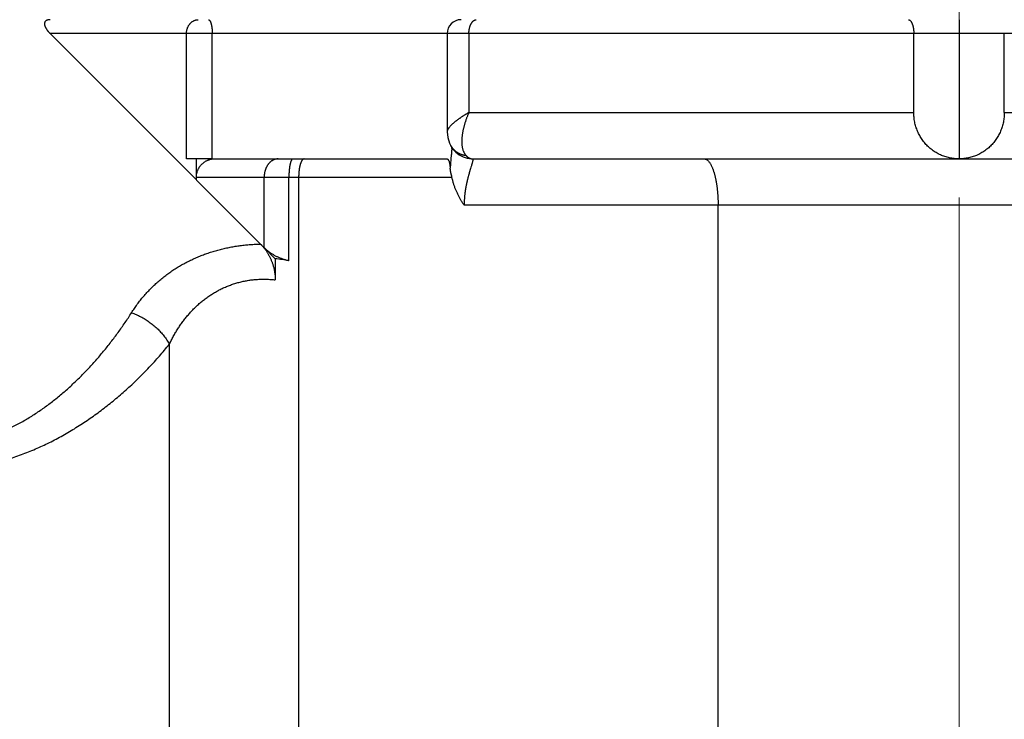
# Model space of a CAD drawing. Header units: millimetres. Extents: x 0 to 1300, y 0 to 891.
# Tile 102 of 133: x 400 to 421, y 483 to 498. Entities that reach past the tile are written whole.
import ezdxf

# ---------------------------------------------------------------- set-up
doc = ezdxf.new("R2010")
doc.units = ezdxf.units.MM
doc.header["$LTSCALE"] = 0.545669
doc.linetypes.add('CENTER', pattern=[50.8, 31.75, -6.35, 6.35, -6.35])
doc.layers.add('NoLayerName_001', color=7, linetype='Continuous')
doc.layers.add('NoLayerName_007', color=7, linetype='Continuous')
doc.styles.get("Standard").update_dxf_attribs({"font": 'txt', "bigfont": 'extfont2'})
doc.dimstyles.get("Standard").update_dxf_attribs({"dimtxt": 2.5, "dimasz": 2.5, "dimexe": 1, "dimexo": 1, "dimtad": 1, "dimdec": 3, "dimzin": 0, "dimdsep": 46, "dimtxsty": 'Standard', "dimcen": 2.5, "dimadec": 3, "dimazin": 0, "dimtfac": 0.75, "dimtdec": 3, "dimtmove": 0, "dimatfit": 3, "dimfxl": 1, "dimarcsym": 0})

# ---------------------------------------------------------------- blocks, each defined once
blk = doc.blocks.new('_OPEN30')
at = {"color": 0, "linetype": 'ByBlock', "lineweight": -2}
for p, q in [((-1, 0.267949), (0, 0)), ((0, 0), (-1, -0.267949)), ((0, 0), (-1, 0))]:
    blk.add_line(p, q, dxfattribs=at)
blk = doc.blocks.new('*D147')
at = {"layer": 'Defpoints', "color": 0}
for p in [(331.5, 559.602), (552, 532.102), (331.5, 398.637)]:
    blk.add_point(p, dxfattribs=at)
at = {"layer": 'NoLayerName_001', "color": 0, "linetype": 'Continuous', "lineweight": 13}
for p, q in [((331.5, 556.602), (331.5, 395.637)), ((552, 529.102), (552, 395.637)), ((547.5, 398.637), (336, 398.637))]:
    blk.add_line(p, q, dxfattribs=at)
at = {"layer": 'NoLayerName_001', "color": 0, "lineweight": 13, "xscale": 4.5, "yscale": 4.5, "zscale": 4.5, "rotation": 180}
blk.add_blockref('_OPEN30', (331.5, 398.637), dxfattribs=at)
at = {"layer": 'NoLayerName_001', "color": 0, "lineweight": 13, "xscale": 4.5, "yscale": 4.5, "zscale": 4.5}
blk.add_blockref('_OPEN30', (552, 398.637), dxfattribs=at)
at = {"layer": 'NoLayerName_001', "color": 0, "lineweight": 13, "insert": (441.75, 407.858), "char_height": 10.5, "attachment_point": 5}
blk.add_mtext('\\W0.8000;２２１', dxfattribs=at)

msp = doc.modelspace()

# ---------------------------------------------------------------- linework, layer by layer
at = {"layer": 'NoLayerName_001', "color": 2, "linetype": 'CENTER', "lineweight": 13}
msp.add_line((420, 521.7399), (420, 449.4777), dxfattribs=at)
at = {"layer": 'NoLayerName_007', "color": 7, "linetype": 'Continuous', "lineweight": 25}
for p, q in [((420, 497.8523), (420, 497.5523)), ((403.5531, 494.3992), (400.4, 497.5523)), ((408.9608, 497.5523), (408.9608, 495.4328)), ((419.024, 495.8523), (419.024, 497.5523)), ((420, 497.5523), (420, 494.8523)), ((420.976, 495.8523), (420.976, 497.5523)), ((408.9608, 495.4319), (408.9608, 495.4315)), ((403.894, 494.8523), (403.3393, 494.8523)), ((403.5531, 494.3992), (403.5531, 494.8523)), ((403.9497, 494.8523), (408.954, 494.8523)), ((409.4835, 494.8528), (409.5063, 494.8523)), ((409.5062, 494.8523), (430.4368, 494.8523)), ((403.5567, 494.3952), (404.9361, 493.0157)), ((405.0132, 492.9385), (405.2535, 492.6983)), ((405.2535, 492.6983), (405.2535, 492.2436))]:
    msp.add_line(p, q, dxfattribs=at)
at = {"layer": 'NoLayerName_007', "color": 8, "linetype": 'Continuous', "lineweight": 25}
for p, q in [((439.9, 497.5523), (400.4, 497.5523)), ((403.3393, 494.8523), (403.3393, 497.5523)), ((403.894, 494.8523), (403.894, 497.5523)), ((409.4296, 497.5523), (409.4296, 495.8523)), ((409.4296, 495.8523), (419.024, 495.8523)), ((420.976, 495.8523), (430.4626, 495.8523)), ((409.0502, 494.9376), (409.0258, 494.6529)), ((405.0132, 494.4523), (403.5522, 494.4523)), ((405.0132, 492.9385), (405.0132, 494.4523)), ((409.0645, 494.4523), (405.0132, 494.4523)), ((405.5473, 492.6548), (405.5473, 494.4523)), ((405.7575, 494.4523), (405.7575, 470.0149)), ((434.374, 493.8523), (409.3273, 493.8523)), ((414.8034, 466.2383), (414.8034, 493.8523)), ((402.9677, 490.8537), (402.9677, 471.1797))]:
    msp.add_line(p, q, dxfattribs=at)
at = {"layer": 'NoLayerName_007', "color": 7, "linetype": 'Continuous', "lineweight": 25}
for points in [[(408.9607, 495.4317), (408.9728, 495.3094), (409.0092, 495.1936), (409.0313, 495.1482)], [(409.0336, 495.1438), (409.0467, 495.1212), (409.0919, 495.0562), (409.1491, 494.9943), (409.2208, 494.938), (409.3039, 494.8936), (409.3916, 494.8652), (409.4835, 494.8528)]]:
    msp.add_lwpolyline(points, dxfattribs=at)
for centre, radius, start, end in [((409.2608, 497.5523), 0.3, 90.0003, 180), ((405.0049, 490.0004), 2.7093, 78.45048, 84.73528)]:
    msp.add_arc(centre, radius, start, end, dxfattribs=at)
at = {"layer": 'NoLayerName_007', "color": 8, "linetype": 'Continuous', "lineweight": 25}
msp.add_arc((406.1742, 495.2324), 2.8899, 356.90264, 357.40055, dxfattribs=at)
at = {"layer": 'NoLayerName_007', "color": 7, "linetype": 'Continuous', "lineweight": 25}
for points, knots in [([(400.3995, 497.8523), (400.3964, 497.8523), (400.3902, 497.8522), (400.3808, 497.8517), (400.3715, 497.8509), (400.3622, 497.8496), (400.353, 497.848), (400.3439, 497.8458), (400.3349, 497.843), (400.3262, 497.8397), (400.3177, 497.8356), (400.3097, 497.8306), (400.3022, 497.8249), (400.2954, 497.8184), (400.2895, 497.8111), (400.2846, 497.803), (400.2809, 497.7943), (400.2783, 497.7853), (400.2766, 497.776), (400.276, 497.7666), (400.2762, 497.7572), (400.2772, 497.7478), (400.2788, 497.7386), (400.281, 497.7295), (400.2837, 497.7205), (400.2867, 497.7116), (400.2902, 497.7029), (400.2939, 497.6944), (400.298, 497.6859), (400.3023, 497.6776), (400.3068, 497.6694), (400.3115, 497.6613), (400.3164, 497.6534), (400.3215, 497.6455), (400.3268, 497.6378), (400.3322, 497.6301), (400.3378, 497.6226), (400.3435, 497.6151), (400.3494, 497.6078), (400.3554, 497.6006), (400.3595, 497.5958), (400.3615, 497.5934)], [0, 0, 0, 0, 0.00934375, 0.01869518, 0.02804938, 0.03740634, 0.04677153, 0.05615127, 0.06553017, 0.07489892, 0.08427054, 0.09367943, 0.10311157, 0.11252125, 0.12189733, 0.13127273, 0.14068206, 0.15011822, 0.15954146, 0.16892207, 0.17829663, 0.18768657, 0.19708628, 0.20647008, 0.21583151, 0.22518502, 0.23453958, 0.24389845, 0.25325983, 0.26261818, 0.27197271, 0.2813269, 0.2906836, 0.30004491, 0.30941226, 0.31878642, 0.32816754, 0.33755518, 0.34694836, 0.3563456, 0.36574492, 0.36574492, 0.36574492, 0.36574492]), ([(418.9063, 497.8523), (418.9106, 497.8517), (418.9194, 497.8514), (418.9316, 497.8461), (418.9426, 497.8386), (418.9527, 497.8289), (418.9618, 497.8175), (418.97, 497.8049), (418.9773, 497.7916), (418.9838, 497.7779), (418.9896, 497.7642), (418.9947, 497.7508), (418.9992, 497.7376), (419.003, 497.7246), (419.0064, 497.7118), (419.0092, 497.699), (419.0118, 497.6861), (419.014, 497.6732), (419.016, 497.6601), (419.0178, 497.6469), (419.0194, 497.6335), (419.0208, 497.6201), (419.0219, 497.6065), (419.0228, 497.593), (419.0235, 497.5794), (419.0239, 497.5658), (419.0239, 497.5568), (419.024, 497.5523)], [0, 0, 0, 0, 0.01308472, 0.0259805, 0.03925381, 0.05316435, 0.06773019, 0.08280659, 0.09814549, 0.11343377, 0.12832202, 0.1426432, 0.15649488, 0.16998979, 0.18323659, 0.19633932, 0.20939712, 0.22250443, 0.2357376, 0.24909599, 0.26255365, 0.27608474, 0.28966355, 0.30326459, 0.31686264, 0.3304328, 0.34395055, 0.34395055, 0.34395055, 0.34395055]), ([(400.3615, 497.5934), (400.3636, 497.5911), (400.3677, 497.5864), (400.374, 497.5794), (400.3804, 497.5725), (400.3868, 497.5657), (400.3934, 497.559), (400.3978, 497.5546), (400.4, 497.5524)], [0, 0, 0, 0, 0.009398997, 0.018794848, 0.028184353, 0.037563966, 0.04692982, 0.056277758, 0.056277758, 0.056277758, 0.056277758]), ([(420, 494.8523), (419.9828, 494.8528), (419.9484, 494.853), (419.8969, 494.8573), (419.8456, 494.864), (419.7947, 494.8734), (419.7443, 494.8856), (419.6946, 494.9004), (419.6458, 494.9179), (419.5981, 494.938), (419.5515, 494.9607), (419.5062, 494.9859), (419.4624, 495.0134), (419.4201, 495.0433), (419.3794, 495.0754), (419.3406, 495.1097), (419.3037, 495.1461), (419.2688, 495.1844), (419.236, 495.2244), (419.2053, 495.2662), (419.1767, 495.3096), (419.1505, 495.3544), (419.1266, 495.4005), (419.1052, 495.4479), (419.0862, 495.4964), (419.0697, 495.5457), (419.0556, 495.5958), (419.0441, 495.6465), (419.0351, 495.6977), (419.0288, 495.7491), (419.0246, 495.8007), (419.0244, 495.8351), (419.024, 495.8523)], [0, 0, 0, 0, 0.0515429, 0.1031971, 0.1549316, 0.206717, 0.2585273, 0.3103414, 0.3621449, 0.413937, 0.465722, 0.5175012, 0.5692743, 0.6210401, 0.6727983, 0.7245512, 0.7763101, 0.8280878, 0.8798929, 0.93173, 0.9836015, 1.0355085, 1.0874516, 1.139432, 1.1914427, 1.2434682, 1.2954871, 1.3474736, 1.3993992, 1.4512335, 1.5029463, 1.5545082, 1.5545082, 1.5545082, 1.5545082]), ([(420.976, 495.8523), (420.9756, 495.8351), (420.9754, 495.8007), (420.9712, 495.7491), (420.9649, 495.6977), (420.9559, 495.6465), (420.9444, 495.5958), (420.9303, 495.5457), (420.9138, 495.4964), (420.8948, 495.4479), (420.8734, 495.4005), (420.8495, 495.3544), (420.8233, 495.3096), (420.7947, 495.2662), (420.764, 495.2244), (420.7312, 495.1843), (420.6963, 495.1461), (420.6594, 495.1097), (420.6206, 495.0754), (420.5799, 495.0433), (420.5376, 495.0134), (420.4938, 494.9859), (420.4485, 494.9607), (420.4019, 494.938), (420.3542, 494.9179), (420.3054, 494.9004), (420.2557, 494.8856), (420.2053, 494.8735), (420.1544, 494.864), (420.1031, 494.8573), (420.0516, 494.853), (420.0172, 494.8528), (420, 494.8523)], [0, 0, 0, 0, 0.0515618, 0.1032743, 0.1551084, 0.2070339, 0.2590206, 0.3110398, 0.363066, 0.4150776, 0.4670589, 0.5190031, 0.5709108, 0.6227829, 0.6746202, 0.7264251, 0.7782023, 0.8299604, 0.8817124, 0.9334699, 0.9852352, 1.0370081, 1.0887875, 1.1405728, 1.1923653, 1.2441692, 1.2959834, 1.3477936, 1.3995788, 1.4513129, 1.5029668, 1.5545095, 1.5545095, 1.5545095, 1.5545095]), ([(403.5531, 494.4719), (403.5534, 494.4792), (403.5536, 494.494), (403.5563, 494.516), (403.5603, 494.5379), (403.5658, 494.5595), (403.5725, 494.5808), (403.5803, 494.6018), (403.5892, 494.6223), (403.599, 494.6422), (403.6098, 494.6617), (403.6216, 494.6804), (403.6345, 494.6985), (403.6484, 494.7159), (403.6633, 494.7324), (403.6794, 494.7481), (403.6963, 494.7629), (403.7142, 494.7767), (403.7328, 494.7896), (403.7522, 494.8014), (403.7722, 494.8122), (403.7927, 494.8219), (403.8137, 494.8305), (403.835, 494.8378), (403.8566, 494.844), (403.8784, 494.849), (403.8931, 494.8511), (403.9004, 494.8523)], [0, 0, 0, 0, 0.02211183, 0.0442692, 0.06649728, 0.08879653, 0.11114596, 0.13350618, 0.15582463, 0.17807869, 0.2002814, 0.22245378, 0.24462439, 0.26682972, 0.28911429, 0.31151032, 0.33401117, 0.35659996, 0.37925483, 0.40195021, 0.42465796, 0.44734846, 0.46999174, 0.49255857, 0.51502155, 0.53735632, 0.55954274, 0.55954274, 0.55954274, 0.55954274]), ([(403.894, 494.8503), (403.8949, 494.8504), (403.8967, 494.8506), (403.8995, 494.8509), (403.9023, 494.851), (403.9051, 494.8511), (403.9079, 494.8512), (403.9106, 494.8513), (403.9134, 494.8513), (403.9162, 494.8513), (403.919, 494.8513), (403.9218, 494.8514), (403.9246, 494.8515), (403.9274, 494.8516), (403.932, 494.8517), (403.9367, 494.852), (403.9413, 494.8522), (403.9441, 494.8522), (403.9469, 494.8523), (403.9487, 494.8523), (403.9497, 494.8523)], [0, 0, 0, 0, 0.002784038, 0.005566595, 0.008349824, 0.011134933, 0.013922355, 0.016711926, 0.019503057, 0.022294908, 0.02508656, 0.027877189, 0.030666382, 0.033454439, 0.036241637, 0.044599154, 0.047383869, 0.050168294, 0.052952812, 0.055738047, 0.055738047, 0.055738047, 0.055738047]), ([(408.954, 494.8523), (408.9567, 494.8519), (408.9624, 494.8516), (408.9701, 494.8476), (408.9769, 494.842), (408.9829, 494.8349), (408.9881, 494.8267), (408.9927, 494.8179), (408.9968, 494.8087), (409.0003, 494.7996), (409.0034, 494.7907), (409.006, 494.782), (409.0083, 494.7734), (409.0102, 494.765), (409.0119, 494.7567), (409.0135, 494.7484), (409.0149, 494.74), (409.0162, 494.7315), (409.0175, 494.723), (409.0188, 494.7144), (409.02, 494.7057), (409.0211, 494.6969), (409.0222, 494.6881), (409.0232, 494.6793), (409.0242, 494.6705), (409.025, 494.6617), (409.0255, 494.6559), (409.0258, 494.653)], [0, 0, 0, 0, 0.0084483, 0.01678844, 0.02549959, 0.03475272, 0.04449827, 0.05455308, 0.06465653, 0.07450528, 0.08392797, 0.09299154, 0.10178119, 0.11037847, 0.11886118, 0.12730351, 0.13577661, 0.14433844, 0.15299066, 0.16171728, 0.17050233, 0.17932985, 0.18818387, 0.19704845, 0.20590767, 0.21474564, 0.2235465, 0.2235465, 0.2235465, 0.2235465]), ([(409.0645, 494.4523), (409.0638, 494.4556), (409.0624, 494.4623), (409.0602, 494.4723), (409.0557, 494.4922), (409.051, 494.5121), (409.0465, 494.5321), (409.0442, 494.5421), (409.0421, 494.5521), (409.0399, 494.5621), (409.0379, 494.5721), (409.0359, 494.5822), (409.0341, 494.5922), (409.0323, 494.6023), (409.0307, 494.6124), (409.0292, 494.6225), (409.0279, 494.6326), (409.0267, 494.6428), (409.0261, 494.6496), (409.0258, 494.653)], [0, 0, 0, 0, 0.01021752, 0.02043364, 0.03065041, 0.07155737, 0.08179525, 0.09203469, 0.10227409, 0.11251202, 0.1227473, 0.13297905, 0.1432067, 0.1534301, 0.1636495, 0.17386567, 0.18407989, 0.19429405, 0.20451066, 0.20451066, 0.20451066, 0.20451066]), ([(409.3273, 493.8523), (409.3212, 493.8615), (409.309, 493.8797), (409.2913, 493.9075), (409.274, 493.9355), (409.2572, 493.9638), (409.2408, 493.9924), (409.2249, 494.0212), (409.2095, 494.0504), (409.1946, 494.0798), (409.1804, 494.1095), (409.1666, 494.1395), (409.1535, 494.1698), (409.141, 494.2003), (409.1292, 494.2311), (409.1179, 494.2621), (409.1073, 494.2933), (409.0974, 494.3248), (409.0881, 494.3564), (409.0795, 494.3882), (409.0716, 494.4202), (409.0669, 494.4416), (409.0645, 494.4523)], [0, 0, 0, 0, 0.03291243, 0.06583823, 0.09877353, 0.13171529, 0.16466133, 0.1976104, 0.23056221, 0.26351747, 0.29647793, 0.32944642, 0.36242513, 0.39541075, 0.42839886, 0.46138536, 0.49436653, 0.527339, 0.56029986, 0.59324661, 0.62617725, 0.65909027, 0.65909027, 0.65909027, 0.65909027]), ([(404.9361, 493.0157), (404.9374, 493.0143), (404.94, 493.0117), (404.9439, 493.0077), (404.9478, 493.0037), (404.9516, 492.9996), (404.9554, 492.9955), (404.963, 492.9874), (404.9731, 492.9764), (404.9833, 492.9655), (404.9896, 492.9586), (404.9934, 492.9545), (404.9971, 492.9503), (405.0008, 492.9462), (405.0044, 492.9419), (405.008, 492.9376), (405.0103, 492.9347), (405.0115, 492.9333)], [0, 0, 0, 0, 0.00558451, 0.01116836, 0.0167521, 0.02233613, 0.02792072, 0.03350603, 0.05585537, 0.07262332, 0.07821169, 0.08379888, 0.0893847, 0.0949692, 0.10055272, 0.10613597, 0.11172007, 0.11172007, 0.11172007, 0.11172007]), ([(405.0115, 492.9333), (405.0175, 492.9255), (405.0298, 492.9099), (405.047, 492.8857), (405.0636, 492.8611), (405.0795, 492.836), (405.0947, 492.8105), (405.1093, 492.7846), (405.1233, 492.7585), (405.1367, 492.732), (405.1495, 492.7052), (405.1616, 492.6781), (405.173, 492.6506), (405.1837, 492.6229), (405.1937, 492.5948), (405.203, 492.5665), (405.2116, 492.5379), (405.2194, 492.5091), (405.2265, 492.48), (405.2327, 492.4508), (405.2382, 492.4214), (405.2429, 492.3919), (405.2467, 492.3623), (405.2498, 492.3327), (405.2519, 492.303), (405.2533, 492.2733), (405.2534, 492.2535), (405.2535, 492.2436)], [0, 0, 0, 0, 0.02966461, 0.05934368, 0.08903947, 0.11874808, 0.14846002, 0.17816084, 0.20784179, 0.23751063, 0.2671781, 0.29685624, 0.3265584, 0.35629923, 0.38608753, 0.41591525, 0.44577196, 0.47564754, 0.50553224, 0.5354168, 0.56529251, 0.59515133, 0.62498595, 0.65478991, 0.68455767, 0.71428474, 0.74396776, 0.74396776, 0.74396776, 0.74396776]), ([(405.5473, 492.6548), (405.5374, 492.657), (405.5174, 492.6612), (405.4877, 492.6687), (405.4582, 492.6769), (405.4289, 492.686), (405.3999, 492.6959), (405.3711, 492.7066), (405.3427, 492.7181), (405.3146, 492.7305), (405.2868, 492.7436), (405.2594, 492.7576), (405.2325, 492.7723), (405.2059, 492.7878), (405.1799, 492.8041), (405.1543, 492.8211), (405.1293, 492.8389), (405.1049, 492.8574), (405.081, 492.8766), (405.0577, 492.8965), (405.035, 492.9171), (405.0206, 492.9314), (405.0132, 492.9385)], [0, 0, 0, 0, 0.03057521, 0.06118225, 0.09181695, 0.12247511, 0.1531526, 0.18384547, 0.21454997, 0.24526266, 0.27598048, 0.30670083, 0.33742162, 0.36813983, 0.39885093, 0.42955058, 0.46023489, 0.49090045, 0.52154448, 0.55216488, 0.58276039, 0.6133306, 0.6133306, 0.6133306, 0.6133306])]:
    msp.add_open_spline(points, degree=3, knots=knots, dxfattribs=at)
at = {"layer": 'NoLayerName_007', "color": 8, "linetype": 'Continuous', "lineweight": 25}
for points, knots in [([(403.3393, 497.5523), (403.3394, 497.5586), (403.3395, 497.5713), (403.3411, 497.5902), (403.3435, 497.6091), (403.347, 497.6279), (403.3516, 497.6465), (403.3571, 497.6649), (403.3638, 497.6829), (403.3715, 497.7005), (403.3804, 497.7176), (403.3903, 497.7342), (403.4014, 497.7501), (403.4136, 497.7653), (403.4268, 497.7796), (403.441, 497.793), (403.456, 497.8053), (403.4718, 497.8164), (403.4883, 497.8262), (403.5055, 497.8346), (403.5231, 497.8417), (403.5354, 497.8448), (403.5414, 497.8465)], [0, 0, 0, 0, 0.01890865, 0.037906, 0.05697038, 0.07608336, 0.09523058, 0.11440264, 0.13359589, 0.15281341, 0.17206585, 0.19137227, 0.21075945, 0.23022212, 0.24971351, 0.26918704, 0.28860118, 0.30792229, 0.32712755, 0.34620823, 0.36517304, 0.38405166, 0.38405166, 0.38405166, 0.38405166]), ([(403.5414, 497.8465), (403.5425, 497.8468), (403.5446, 497.8473), (403.5479, 497.8479), (403.5511, 497.8486), (403.5543, 497.8492), (403.5576, 497.8497), (403.5609, 497.8502), (403.5641, 497.8506), (403.5674, 497.851), (403.5707, 497.8514), (403.574, 497.8517), (403.5773, 497.8519), (403.5805, 497.8521), (403.5838, 497.8522), (403.5871, 497.8523), (403.5893, 497.8523), (403.5904, 497.8523)], [0, 0, 0, 0, 0.003290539, 0.006583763, 0.009879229, 0.013176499, 0.016475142, 0.019774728, 0.023074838, 0.026375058, 0.029674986, 0.032974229, 0.036272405, 0.039569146, 0.042864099, 0.046156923, 0.049447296, 0.049447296, 0.049447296, 0.049447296]), ([(403.8123, 497.8523), (403.8153, 497.8517), (403.8215, 497.8512), (403.8295, 497.8458), (403.8365, 497.8391), (403.8425, 497.8312), (403.8477, 497.8231), (403.8521, 497.8149), (403.8558, 497.8065), (403.8592, 497.798), (403.8623, 497.7894), (403.8652, 497.7807), (403.868, 497.7718), (403.8705, 497.7629), (403.8729, 497.7539), (403.875, 497.7449), (403.877, 497.7359), (403.8789, 497.7268), (403.8806, 497.7177), (403.8822, 497.7087), (403.8836, 497.6995), (403.8849, 497.6904), (403.8861, 497.6813), (403.8872, 497.6721), (403.8882, 497.6629), (403.8892, 497.6537), (403.89, 497.6445), (403.8908, 497.6353), (403.8914, 497.6261), (403.892, 497.6169), (403.8926, 497.6077), (403.893, 497.5985), (403.8934, 497.5892), (403.8936, 497.58), (403.8938, 497.5708), (403.894, 497.5615), (403.894, 497.5554), (403.894, 497.5523)], [0, 0, 0, 0, 0.00902215, 0.0183529, 0.02820714, 0.03822934, 0.04787376, 0.05712018, 0.06619045, 0.07527256, 0.08444809, 0.09369373, 0.10297855, 0.11227008, 0.121545, 0.13080406, 0.14005105, 0.14928926, 0.15852145, 0.16774993, 0.17697655, 0.18620273, 0.19542954, 0.20465766, 0.21388746, 0.22311893, 0.23235184, 0.24158591, 0.25082089, 0.26005647, 0.26929235, 0.27852819, 0.28776366, 0.2969984, 0.30623202, 0.31546415, 0.32469437, 0.32469437, 0.32469437, 0.32469437]), ([(409.4296, 497.5523), (409.4297, 497.5577), (409.4297, 497.5684), (409.4304, 497.5845), (409.4314, 497.6006), (409.4329, 497.6166), (409.4349, 497.6325), (409.4375, 497.6485), (409.4406, 497.6643), (409.4443, 497.6801), (409.4487, 497.6959), (409.4536, 497.7115), (409.4593, 497.7271), (409.4656, 497.7426), (409.4726, 497.7578), (409.4805, 497.7727), (409.4892, 497.7869), (409.4988, 497.8004), (409.5094, 497.8129), (409.521, 497.8242), (409.5337, 497.8342), (409.5431, 497.8392), (409.5477, 497.842)], [0, 0, 0, 0, 0.01610828, 0.03220005, 0.04828181, 0.06436247, 0.08045352, 0.09656916, 0.11272639, 0.12894513, 0.14524821, 0.16166144, 0.17821354, 0.1949326, 0.21176886, 0.22860275, 0.24533332, 0.26188871, 0.27823443, 0.29438331, 0.31040622, 0.32644174, 0.32644174, 0.32644174, 0.32644174]), ([(409.5477, 497.842), (409.5486, 497.8424), (409.5503, 497.8432), (409.5529, 497.8444), (409.5555, 497.8455), (409.5582, 497.8465), (409.5609, 497.8475), (409.5636, 497.8484), (409.5664, 497.8492), (409.5692, 497.8499), (409.572, 497.8505), (409.5748, 497.8511), (409.5776, 497.8515), (409.5804, 497.8519), (409.5833, 497.8521), (409.5861, 497.8523), (409.588, 497.8523), (409.589, 497.8523)], [0, 0, 0, 0, 0.002839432, 0.00568954, 0.00854817, 0.01141324, 0.014282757, 0.017154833, 0.020027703, 0.022899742, 0.025769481, 0.028635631, 0.031497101, 0.034353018, 0.03720275, 0.040045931, 0.042882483, 0.042882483, 0.042882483, 0.042882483]), ([(409.4296, 495.8523), (409.4235, 495.8487), (409.4112, 495.8414), (409.3928, 495.8304), (409.3745, 495.8193), (409.3562, 495.8081), (409.338, 495.7968), (409.3199, 495.7854), (409.3018, 495.7738), (409.2839, 495.7621), (409.266, 495.7503), (409.2482, 495.7383), (409.2305, 495.726), (409.213, 495.7137), (409.1955, 495.7011), (409.1783, 495.6883), (409.1612, 495.6753), (409.1443, 495.6621), (409.1276, 495.6487), (409.1111, 495.635), (409.0949, 495.6211), (409.079, 495.607), (409.0633, 495.5926), (409.0481, 495.5777), (409.0332, 495.5623), (409.0189, 495.5462), (409.0052, 495.5293), (408.9921, 495.5117), (408.98, 495.4932), (408.9699, 495.4737), (408.9623, 495.4533), (408.9616, 495.439), (408.9608, 495.4319)], [0, 0, 0, 0, 0.02142765, 0.04285197, 0.0642742, 0.08569577, 0.10711831, 0.1285437, 0.1499741, 0.17141196, 0.19286004, 0.21432145, 0.23579938, 0.25729064, 0.27878557, 0.30027472, 0.32174918, 0.34320064, 0.36462144, 0.3860046, 0.4073439, 0.42863661, 0.4499059, 0.47119435, 0.49255481, 0.51405217, 0.53576484, 0.55778469, 0.58001005, 0.60198241, 0.62346939, 0.64471816, 0.64471816, 0.64471816, 0.64471816]), ([(409.4296, 495.8523), (409.4258, 495.8437), (409.4181, 495.8264), (409.4071, 495.8002), (409.3965, 495.7739), (409.3861, 495.7475), (409.3762, 495.7209), (409.3666, 495.6942), (409.3573, 495.6674), (409.3485, 495.6404), (409.34, 495.6133), (409.3319, 495.5861), (409.3242, 495.5587), (409.317, 495.5313), (409.3102, 495.5037), (409.3039, 495.476), (409.2981, 495.4482), (409.2928, 495.4204), (409.2881, 495.3924), (409.284, 495.3643), (409.2806, 495.3361), (409.2778, 495.3078), (409.2759, 495.2795), (409.2747, 495.2511), (409.2745, 495.2227), (409.2752, 495.1942), (409.2769, 495.1657), (409.2798, 495.1373), (409.2839, 495.1091), (409.2896, 495.0812), (409.2966, 495.0536), (409.303, 495.0358), (409.3059, 495.0268)], [0, 0, 0, 0, 0.02836584, 0.05673604, 0.08511025, 0.11348819, 0.14186965, 0.17025452, 0.19864278, 0.22703449, 0.25542979, 0.28382769, 0.31222486, 0.34061858, 0.36900727, 0.39739057, 0.42576939, 0.45414599, 0.48252405, 0.51090626, 0.53929019, 0.56767581, 0.5960676, 0.62447482, 0.65291199, 0.68139917, 0.70994704, 0.73850789, 0.76703272, 0.79549432, 0.82389098, 0.85225032, 0.85225032, 0.85225032, 0.85225032]), ([(409.3709, 494.9203), (409.3641, 494.9213), (409.3503, 494.9232), (409.3298, 494.9274), (409.3095, 494.9323), (409.2893, 494.9382), (409.2694, 494.9449), (409.2498, 494.9525), (409.2306, 494.961), (409.2118, 494.9704), (409.1934, 494.9806), (409.1755, 494.9917), (409.1581, 495.0037), (409.1414, 495.0164), (409.1253, 495.03), (409.1098, 495.0443), (409.0951, 495.0594), (409.0811, 495.0751), (409.0679, 495.0914), (409.0556, 495.1083), (409.044, 495.1257), (409.0372, 495.1378), (409.0336, 495.1438)], [0, 0, 0, 0, 0.02082955, 0.04171466, 0.06264464, 0.08360955, 0.10460052, 0.12561005, 0.14663242, 0.16766397, 0.1887035, 0.20975256, 0.2308144, 0.25188512, 0.27295644, 0.29401919, 0.31506376, 0.33608057, 0.35706053, 0.3779955, 0.39887875, 0.41970549, 0.41970549, 0.41970549, 0.41970549]), ([(409.0599, 495.0763), (409.0598, 495.074), (409.0595, 495.0694), (409.0591, 495.0624), (409.0586, 495.0532), (409.0579, 495.0416), (409.057, 495.0277), (409.056, 495.0139), (409.055, 495), (409.054, 494.9861), (409.0528, 494.97), (409.0515, 494.9538), (409.0506, 494.9423), (409.0502, 494.9376)], [0, 0, 0, 0, 0.00695023, 0.01390047, 0.02085073, 0.03475125, 0.04865178, 0.06255234, 0.07645298, 0.09035368, 0.10425441, 0.12510546, 0.13900602, 0.13900602, 0.13900602, 0.13900602]), ([(409.3059, 495.0268), (409.3067, 495.0249), (409.3081, 495.0209), (409.3105, 495.0151), (409.3129, 495.0094), (409.3154, 495.0036), (409.318, 494.9979), (409.3208, 494.9923), (409.3236, 494.9866), (409.3265, 494.9811), (409.3296, 494.9756), (409.3328, 494.9701), (409.3361, 494.9647), (409.3395, 494.9594), (409.343, 494.9542), (409.3466, 494.9491), (409.3504, 494.944), (409.3543, 494.939), (409.3582, 494.9342), (409.3623, 494.9294), (409.3666, 494.9248), (409.3695, 494.9218), (409.3709, 494.9203)], [0, 0, 0, 0, 0.00626263, 0.01252403, 0.01878672, 0.0250534, 0.03132695, 0.03761013, 0.04390248, 0.05020161, 0.05650528, 0.06281143, 0.06911818, 0.07542386, 0.08172703, 0.08802645, 0.09432117, 0.10061046, 0.10689391, 0.11317137, 0.11944301, 0.12570933, 0.12570933, 0.12570933, 0.12570933]), ([(405.3145, 494.8523), (405.3083, 494.8521), (405.2961, 494.8519), (405.2777, 494.8494), (405.2596, 494.8457), (405.2418, 494.8405), (405.2243, 494.8341), (405.2074, 494.8264), (405.1911, 494.8175), (405.1755, 494.8076), (405.1607, 494.7966), (405.1465, 494.7847), (405.1331, 494.772), (405.1204, 494.7586), (405.1085, 494.7445), (405.0973, 494.7298), (405.0868, 494.7146), (405.0771, 494.699), (405.0681, 494.6829), (405.0599, 494.6664), (405.0523, 494.6496), (405.0454, 494.6325), (405.0392, 494.6152), (405.0337, 494.5976), (405.0288, 494.5798), (405.0246, 494.5619), (405.0211, 494.5438), (405.0182, 494.5256), (405.016, 494.5073), (405.0144, 494.489), (405.0134, 494.4707), (405.0133, 494.4584), (405.0132, 494.4523)], [0, 0, 0, 0, 0.01836357, 0.03680775, 0.05532566, 0.0738971, 0.09249175, 0.11107223, 0.12959888, 0.14807191, 0.16652438, 0.18497806, 0.20344259, 0.22191668, 0.24038934, 0.25884147, 0.27726539, 0.29567454, 0.31408022, 0.33248981, 0.35090706, 0.36933236, 0.387763, 0.40619362, 0.42462068, 0.44304406, 0.46146265, 0.47987425, 0.49827567, 0.51666288, 0.53503113, 0.55337505, 0.55337505, 0.55337505, 0.55337505]), ([(405.6349, 494.8523), (405.6312, 494.8513), (405.623, 494.8504), (405.6138, 494.8413), (405.6062, 494.8309), (405.6, 494.8194), (405.5947, 494.8081), (405.5903, 494.797), (405.5865, 494.7858), (405.583, 494.7745), (405.5798, 494.763), (405.5767, 494.7513), (405.5739, 494.7395), (405.5713, 494.7276), (405.5689, 494.7158), (405.5667, 494.7039), (405.5646, 494.692), (405.5627, 494.6801), (405.561, 494.6682), (405.5594, 494.6563), (405.558, 494.6444), (405.5566, 494.6325), (405.5554, 494.6205), (405.5543, 494.6086), (405.5532, 494.5966), (405.5523, 494.5846), (405.5514, 494.5726), (405.5506, 494.5606), (405.5499, 494.5486), (405.5493, 494.5366), (405.5488, 494.5245), (405.5483, 494.5125), (405.548, 494.5005), (405.5477, 494.4884), (405.5475, 494.4764), (405.5474, 494.4643), (405.5474, 494.4563), (405.5473, 494.4523)], [0, 0, 0, 0, 0.01154167, 0.02380707, 0.03708774, 0.05037489, 0.06280228, 0.0746496, 0.08631969, 0.09813509, 0.11012656, 0.12223199, 0.13438743, 0.14653059, 0.15863898, 0.170718, 0.18277321, 0.19480971, 0.20683217, 0.21884485, 0.23085166, 0.24285612, 0.25486144, 0.26687052, 0.27888579, 0.29090748, 0.30293474, 0.3149667, 0.32700246, 0.33904112, 0.35108177, 0.36312349, 0.37516535, 0.38720641, 0.39924572, 0.41128232, 0.42331525, 0.42331525, 0.42331525, 0.42331525]), ([(405.8787, 494.8523), (405.8747, 494.8516), (405.8663, 494.8511), (405.855, 494.8447), (405.8448, 494.8365), (405.8359, 494.8267), (405.8281, 494.8163), (405.8215, 494.8055), (405.8157, 494.7945), (405.8106, 494.7832), (405.8058, 494.7718), (405.8014, 494.7601), (405.7972, 494.7483), (405.7934, 494.7364), (405.7898, 494.7244), (405.7865, 494.7123), (405.7834, 494.7002), (405.7806, 494.688), (405.778, 494.6758), (405.7756, 494.6635), (405.7734, 494.6512), (405.7714, 494.6389), (405.7695, 494.6266), (405.7678, 494.6142), (405.7663, 494.6018), (405.7649, 494.5894), (405.7636, 494.577), (405.7624, 494.5645), (405.7614, 494.5521), (405.7605, 494.5396), (405.7597, 494.5272), (405.759, 494.5147), (405.7585, 494.5022), (405.758, 494.4898), (405.7577, 494.4773), (405.7576, 494.4648), (405.7575, 494.4565), (405.7575, 494.4523)], [0, 0, 0, 0, 0.01228507, 0.02487931, 0.03802763, 0.05142721, 0.06450714, 0.07709755, 0.08944197, 0.10175085, 0.11415001, 0.12663065, 0.13916143, 0.15170843, 0.16424086, 0.17675515, 0.18925651, 0.20174926, 0.21423688, 0.22672203, 0.23920667, 0.25169201, 0.26417867, 0.27666663, 0.28915536, 0.30164424, 0.31413317, 0.32662206, 0.33911081, 0.35159926, 0.36408725, 0.37657457, 0.38906098, 0.40154622, 0.41402998, 0.42651196, 0.4389918, 0.4389918, 0.4389918, 0.4389918]), ([(409.5077, 494.8523), (409.5101, 494.8474), (409.5177, 494.8373), (409.5134, 494.8194), (409.51, 494.8027), (409.5061, 494.7863), (409.5019, 494.7697), (409.4973, 494.7531), (409.4925, 494.7368), (409.4877, 494.7205), (409.4812, 494.6988), (409.4713, 494.6661), (409.4613, 494.6335), (409.4531, 494.6063), (409.4482, 494.5899), (409.4434, 494.5736), (409.4386, 494.5573), (409.4339, 494.5409), (409.4292, 494.5245), (409.4246, 494.5081), (409.4201, 494.4916), (409.4157, 494.4752), (409.4113, 494.4587), (409.407, 494.4422), (409.4028, 494.4257), (409.3987, 494.4091), (409.3946, 494.3925), (409.3907, 494.3759), (409.3869, 494.3593), (409.3832, 494.3427), (409.3795, 494.326), (409.376, 494.3094), (409.3726, 494.2926), (409.3693, 494.2759), (409.3661, 494.2592), (409.363, 494.2424), (409.36, 494.2256), (409.3572, 494.2088), (409.3545, 494.192), (409.3519, 494.1751), (409.3502, 494.1639), (409.3494, 494.1582)], [0, 0, 0, 0, 0.01634776, 0.03540777, 0.05129716, 0.06836507, 0.08578175, 0.10286856, 0.11979914, 0.13677987, 0.15383567, 0.18800302, 0.23916408, 0.25620146, 0.27323579, 0.29027026, 0.30730798, 0.32434996, 0.34139551, 0.3584439, 0.3754945, 0.39254667, 0.40959986, 0.42665354, 0.44370724, 0.46076058, 0.47781337, 0.49486554, 0.51191709, 0.52896804, 0.54601847, 0.56306851, 0.58011831, 0.5971681, 0.61421815, 0.63126877, 0.64832007, 0.66537192, 0.68242421, 0.69947686, 0.71652982, 0.71652982, 0.71652982, 0.71652982]), ([(409.3709, 494.9203), (409.3727, 494.9185), (409.3763, 494.9148), (409.3819, 494.9096), (409.3875, 494.9044), (409.3933, 494.8994), (409.3993, 494.8945), (409.4055, 494.8898), (409.4118, 494.8853), (409.4184, 494.8809), (409.4251, 494.8768), (409.4319, 494.8729), (409.4389, 494.8693), (409.4461, 494.866), (409.4533, 494.863), (409.4607, 494.8603), (409.4681, 494.8579), (409.4756, 494.8559), (409.4832, 494.8543), (409.4909, 494.8532), (409.4985, 494.8524), (409.5036, 494.8524), (409.5062, 494.8523)], [0, 0, 0, 0, 0.00766484, 0.01531981, 0.02297686, 0.03064931, 0.03835197, 0.04610119, 0.05390547, 0.06175215, 0.06962627, 0.077514, 0.08540284, 0.0932818, 0.10114165, 0.10897517, 0.11677739, 0.12454595, 0.13228138, 0.13998742, 0.14767137, 0.15534436, 0.15534436, 0.15534436, 0.15534436]), ([(414.5004, 494.8523), (414.5092, 494.851), (414.5276, 494.85), (414.5527, 494.8376), (414.5758, 494.8211), (414.5966, 494.8008), (414.6151, 494.7785), (414.6313, 494.7554), (414.6454, 494.7317), (414.6579, 494.7076), (414.6692, 494.6831), (414.6798, 494.6581), (414.6898, 494.6327), (414.6991, 494.607), (414.7079, 494.5811), (414.7161, 494.5549), (414.7237, 494.5286), (414.7308, 494.5022), (414.7374, 494.4757), (414.7436, 494.4491), (414.7494, 494.4225), (414.7548, 494.3957), (414.7599, 494.3689), (414.7646, 494.342), (414.769, 494.315), (414.7731, 494.288), (414.777, 494.261), (414.7805, 494.2339), (414.7838, 494.2068), (414.7868, 494.1796), (414.7895, 494.1524), (414.792, 494.1252), (414.7942, 494.098), (414.7962, 494.0707), (414.7979, 494.0434), (414.7994, 494.0162), (414.8006, 493.9889), (414.8016, 493.9616), (414.8024, 493.9342), (414.8028, 493.916), (414.8029, 493.9069)], [0, 0, 0, 0, 0.0269018, 0.0542564, 0.0826908, 0.1119193, 0.1411065, 0.169339, 0.1967393, 0.2237284, 0.2506566, 0.2777583, 0.3050303, 0.3324156, 0.359854, 0.3872821, 0.4146568, 0.4419875, 0.4692894, 0.4965757, 0.5238573, 0.5511434, 0.5784383, 0.6057417, 0.6330527, 0.66037, 0.6876918, 0.715016, 0.7423406, 0.7696654, 0.7969907, 0.8243165, 0.8516426, 0.878969, 0.9062952, 0.9336209, 0.9609455, 0.9882684, 1.0155888, 1.0429058, 1.0429058, 1.0429058, 1.0429058]), ([(409.3494, 494.1582), (409.3486, 494.1526), (409.347, 494.1414), (409.3448, 494.1244), (409.3427, 494.1075), (409.3407, 494.0906), (409.3389, 494.0736), (409.3372, 494.0567), (409.3356, 494.0397), (409.3342, 494.0227), (409.3329, 494.0057), (409.3317, 493.9886), (409.3307, 493.9716), (409.3298, 493.9546), (409.329, 493.9376), (409.3284, 493.9205), (409.3279, 493.9035), (409.3275, 493.8864), (409.3273, 493.8694), (409.3273, 493.858), (409.3273, 493.8523)], [0, 0, 0, 0, 0.01705325, 0.03410679, 0.05116067, 0.06821496, 0.08526977, 0.10232524, 0.11938145, 0.13643818, 0.1534952, 0.17055224, 0.18760906, 0.20466542, 0.2217211, 0.23877586, 0.25582949, 0.27288179, 0.28993255, 0.30698158, 0.30698158, 0.30698158, 0.30698158]), ([(414.8029, 493.9069), (414.8031, 493.8978), (414.8033, 493.8796), (414.8033, 493.8614), (414.8034, 493.8523)], [0, 0, 0, 0, 0.027312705, 0.054620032, 0.054620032, 0.054620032, 0.054620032]), ([(402.1547, 491.5363), (402.1748, 491.5667), (402.2142, 491.6281), (402.2778, 491.7171), (402.3442, 491.8043), (402.4136, 491.889), (402.486, 491.9712), (402.5614, 492.0508), (402.6395, 492.1276), (402.7205, 492.2015), (402.804, 492.2724), (402.8901, 492.3402), (402.9785, 492.4049), (403.0691, 492.4665), (403.1619, 492.5248), (403.2566, 492.5798), (403.3531, 492.6316), (403.4513, 492.6799), (403.5512, 492.725), (403.6524, 492.7668), (403.755, 492.8053), (403.8588, 492.8405), (403.9636, 492.8725), (404.0694, 492.9012), (404.176, 492.9267), (404.2834, 492.949), (404.3913, 492.9681), (404.4997, 492.984), (404.6085, 492.9968), (404.7176, 493.0063), (404.8268, 493.0131), (404.8997, 493.0145), (404.9361, 493.0157)], [0, 0, 0, 0, 0.1093126, 0.2187382, 0.328242, 0.4377937, 0.5473678, 0.6569441, 0.7665092, 0.8760611, 0.9856076, 1.0951531, 1.2046975, 1.3142374, 1.4237658, 1.5332738, 1.6427588, 1.7522403, 1.8617356, 1.9712553, 2.0808042, 2.1903811, 2.2999796, 2.4095887, 2.5191983, 2.6288034, 2.7383957, 2.8479639, 2.9574933, 3.066967, 3.1763653, 3.2856668, 3.2856668, 3.2856668, 3.2856668]), ([(402.9677, 490.8537), (402.9818, 490.8821), (403.0094, 490.9393), (403.0544, 491.0234), (403.1017, 491.1062), (403.1517, 491.1874), (403.2044, 491.267), (403.2598, 491.3447), (403.318, 491.4204), (403.379, 491.4939), (403.4428, 491.5651), (403.5093, 491.6337), (403.5785, 491.6995), (403.6504, 491.7625), (403.7248, 491.8223), (403.8017, 491.8789), (403.8812, 491.932), (403.9629, 491.9816), (404.0469, 492.0274), (404.1328, 492.0694), (404.2206, 492.1074), (404.3101, 492.1415), (404.4011, 492.1714), (404.4934, 492.197), (404.5869, 492.2182), (404.6813, 492.2351), (404.7764, 492.2476), (404.872, 492.2557), (404.9677, 492.2595), (405.0633, 492.2588), (405.1588, 492.2541), (405.2219, 492.2468), (405.2535, 492.2436)], [0, 0, 0, 0, 0.0952254, 0.1905394, 0.2859065, 0.3813022, 0.4767144, 0.5721441, 0.6676062, 0.7631177, 0.8586552, 0.9541918, 1.0497106, 1.145206, 1.240685, 1.3361682, 1.4316867, 1.5272483, 1.6228465, 1.7184761, 1.814135, 1.9098256, 2.0055554, 2.1013389, 2.197187, 2.2930762, 2.3889702, 2.484828, 2.5806061, 2.6762598, 2.7717458, 2.8670234, 2.8670234, 2.8670234, 2.8670234]), ([(402.0133, 491.3213), (402.0372, 491.3569), (402.0854, 491.4279), (402.1314, 491.5003), (402.1547, 491.5363)], [0, 0, 0, 0, 0.12868783, 0.25735126, 0.25735126, 0.25735126, 0.25735126]), ([(402.1547, 491.5363), (402.1715, 491.5299), (402.2054, 491.5176), (402.2551, 491.4966), (402.3042, 491.4739), (402.3525, 491.4495), (402.4, 491.4234), (402.4466, 491.3956), (402.4923, 491.3662), (402.537, 491.3353), (402.5807, 491.3029), (402.6234, 491.2689), (402.665, 491.2336), (402.7054, 491.1969), (402.7444, 491.1587), (402.782, 491.1192), (402.8179, 491.0783), (402.852, 491.0361), (402.8843, 490.9925), (402.9144, 490.9476), (402.9426, 490.9015), (402.9591, 490.8695), (402.9677, 490.8537)], [0, 0, 0, 0, 0.0539589, 0.1079577, 0.1620068, 0.2161139, 0.2702847, 0.3245229, 0.3788305, 0.4332077, 0.4876536, 0.5421662, 0.5967395, 0.6513368, 0.7059092, 0.7604167, 0.81483, 0.869131, 0.9233145, 0.9773891, 1.0313786, 1.0853234, 1.0853234, 1.0853234, 1.0853234]), ([(398.09, 488.7106), (398.1329, 488.7115), (398.2188, 488.712), (398.3474, 488.7207), (398.4757, 488.7342), (398.6034, 488.753), (398.7302, 488.7768), (398.8559, 488.8057), (398.9803, 488.8395), (399.1033, 488.8779), (399.2249, 488.9206), (399.3449, 488.9676), (399.4632, 489.0185), (399.5798, 489.0731), (399.6947, 489.1313), (399.8079, 489.1929), (399.9192, 489.2576), (400.0287, 489.3253), (400.1365, 489.3958), (400.2425, 489.4689), (400.3467, 489.5445), (400.4491, 489.6224), (400.5499, 489.7026), (400.6489, 489.7848), (400.7463, 489.869), (400.842, 489.9551), (400.9361, 490.0431), (401.0286, 490.1328), (401.1194, 490.2241), (401.2086, 490.3171), (401.2963, 490.4116), (401.3823, 490.5076), (401.4668, 490.6049), (401.5497, 490.7035), (401.6311, 490.8034), (401.7108, 490.9046), (401.789, 491.0069), (401.8655, 491.1105), (401.9405, 491.2151), (401.9889, 491.286), (402.0133, 491.3213)], [0, 0, 0, 0, 0.1287199, 0.2575774, 0.3865364, 0.5155494, 0.6445593, 0.7735035, 0.9023756, 1.0312167, 1.1600502, 1.28888, 1.4176919, 1.5464713, 1.6752387, 1.8040091, 1.9327829, 2.061547, 2.1902818, 2.3189977, 2.4477126, 2.5764351, 2.7051654, 2.8338974, 2.9626363, 3.0913928, 3.2201735, 3.3489818, 3.4778169, 3.6066751, 3.7355491, 3.8644284, 3.9932998, 4.1221502, 4.2509775, 4.3797819, 4.5085634, 4.6373219, 4.7660572, 4.894769, 4.894769, 4.894769, 4.894769]), ([(398.09, 488.1699), (398.1447, 488.1709), (398.2542, 488.1715), (398.4181, 488.1808), (398.5818, 488.1952), (398.7448, 488.2154), (398.9071, 488.2411), (399.0683, 488.2724), (399.2283, 488.309), (399.3871, 488.3507), (399.5445, 488.3975), (399.7004, 488.4491), (399.8548, 488.5053), (400.0074, 488.566), (400.1584, 488.6311), (400.3076, 488.7002), (400.455, 488.7732), (400.6005, 488.8501), (400.744, 488.9304), (400.8856, 489.0142), (401.0252, 489.1012), (401.1627, 489.1913), (401.2981, 489.2843), (401.4314, 489.3802), (401.5626, 489.4789), (401.6918, 489.5803), (401.8189, 489.6843), (401.9438, 489.7908), (402.0667, 489.8998), (402.1874, 490.0111), (402.306, 490.1248), (402.4224, 490.2407), (402.5365, 490.3588), (402.6482, 490.4792), (402.7573, 490.6018), (402.8643, 490.7263), (402.933, 490.8114), (402.9677, 490.8537)], [0, 0, 0, 0, 0.1640756, 0.32826, 0.4925135, 0.6567899, 0.8210375, 0.9852263, 1.1493862, 1.3135452, 1.477718, 1.6419072, 1.8061237, 1.970394, 2.1347342, 2.2991476, 2.463626, 2.6281501, 2.79269, 2.9572061, 3.12165, 3.2859927, 3.4502583, 3.6144739, 3.7786622, 3.9428412, 4.107025, 4.2712233, 4.4354421, 4.5996822, 4.763932, 4.9281755, 5.0923987, 5.2565896, 5.4207383, 5.5848374, 5.7488816, 5.7488816, 5.7488816, 5.7488816])]:
    msp.add_open_spline(points, degree=3, knots=knots, dxfattribs=at)

# ---------------------------------------------------------------- dimensions: what is measured, and where the dimension line sits
at = {"layer": 'NoLayerName_001', "color": 3, "linetype": 'Continuous', "lineweight": 13}
dim = msp.add_linear_dim(base=(331.5, 398.6371), p1=(552, 532.1024), p2=(331.5, 559.6024), angle=180, text='\\W0.8000;２２１', dimstyle='Standard', override={"dimtxt": 10.5, "dimasz": 4.5, "dimexe": 3, "dimexo": 3, "dimgap": 3, "dimzin": 8, "dimblk": 'OPEN30', "dimclrd": 0, "dimclre": 0, "dimclrt": 0, "dimtp": 0, "dimtm": 0, "dimlwd": 13, "dimlwe": 13}, dxfattribs=at)
dim.commit()
dim.dimension.update_dxf_attribs({"geometry": '*D147', "text_midpoint": (441.75, 398.6371), "dimtype": 160})

doc.saveas('drawing.dxf')
